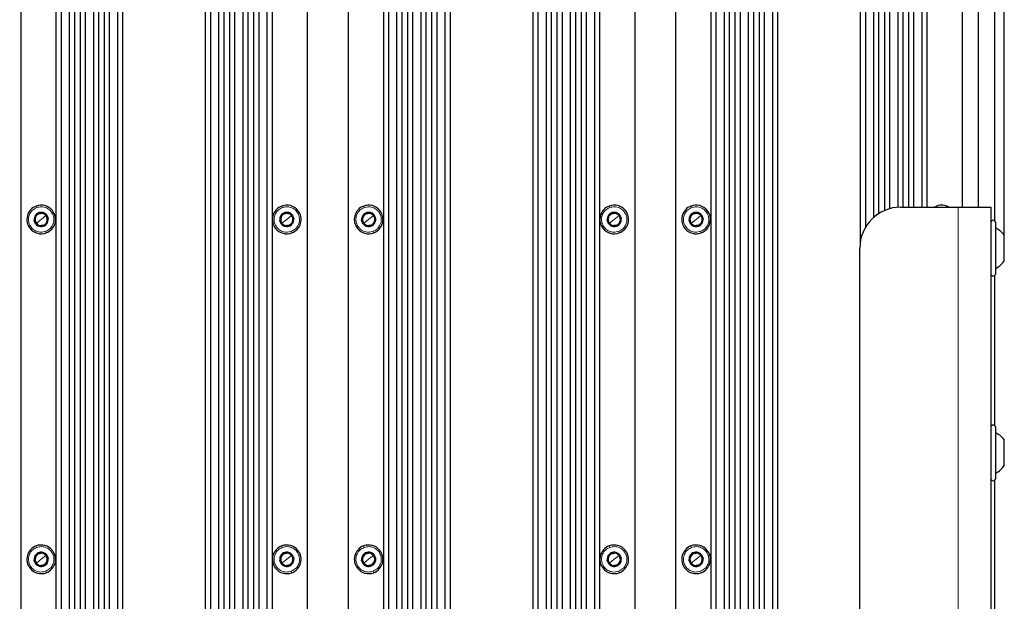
# Paper-space layout 'Blatt3' of a CAD drawing. Header units: millimetres. Extents: x 5 to 418, y 2 to 292.
# Tile 97 of 100: x 345 to 385, y 206 to 230. Entities that reach past the tile are written whole.
import ezdxf

# ---------------------------------------------------------------- set-up
doc = ezdxf.new("R2010")
doc.units = ezdxf.units.MM
doc.layers.add('SLD-0', color=7, linetype='Continuous')
doc.styles.add('SLDTEXTSTYLE0', font='TXT', dxfattribs={"width": 0.605})
doc.dimstyles.new('SLDDIMSTYLE0', dxfattribs={"dimtxt": 3.5, "dimasz": 3.302, "dimexe": 0, "dimexo": 0.0625, "dimgap": 0.875, "dimtad": 1, "dimdec": 0, "dimlfac": 6, "dimrnd": 1e-09, "dimzin": 12, "dimdsep": 46, "dimtxsty": 'SLDTEXTSTYLE0', "dimsah": 1, "dimcen": 0.09, "dimadec": 0, "dimazin": 3, "dimtfac": 1, "dimtofl": 0, "dimtmove": 0, "dimatfit": 3, "dimfxl": 1, "dimfrac": 2, "dimtolj": 1, "dimtzin": 12, "dimarcsym": 0})

# ---------------------------------------------------------------- blocks, each defined once
blk = doc.blocks.new('_D_23')
at = {"layer": 'SLD-0', "color": 7}
for p, q in [((303.059, 221.188), (303.059, 262.341)), ((384.826, 221.188), (384.826, 262.341)), ((384.826, 261.341), (303.059, 261.341))]:
    blk.add_line(p, q, dxfattribs=at)
for points in [[(303.059, 261.341), (306.361, 260.833), (306.361, 261.849)], [(384.826, 261.341), (381.524, 261.849), (381.524, 260.833)]]:
    blk.add_solid(points, dxfattribs=at)
at = {"layer": 'SLD-0', "color": 7, "insert": (339.932, 265.853), "char_height": 3.5, "attachment_point": 1, "style": 'SLDTEXTSTYLE0'}
blk.add_mtext('491', dxfattribs=at)

psp = doc.layouts.new('Blatt3')

# ---------------------------------------------------------------- linework, layer by layer
at = {"color": 7, "linetype": 'Continuous', "lineweight": 25}
for p, q in [((383.7756, 222.3413), (383.7756, 241.3413)), ((384.4423, 221.7825), (384.4423, 241.3413)), ((344.7756, 240.4246), (344.7756, 153.6746)), ((346.2082, 240.4246), (346.2082, 153.6465)), ((346.959, 240.4246), (346.959, 153.6746)), ((347.1916, 240.4246), (347.1916, 153.6746)), ((347.9423, 240.4246), (347.9423, 153.6746)), ((348.1749, 240.4246), (348.1749, 153.6746)), ((348.9256, 240.4246), (348.9256, 153.6746)), ((352.2923, 240.4246), (352.2923, 153.6746)), ((353.043, 240.4246), (353.043, 153.6746)), ((353.2756, 240.4246), (353.2756, 153.6746)), ((354.0263, 240.4246), (354.0263, 153.6746)), ((354.259, 240.4246), (354.259, 153.6746)), ((355.0097, 240.4246), (355.0097, 153.6465)), ((356.4423, 240.4246), (356.4423, 153.6746)), ((358.109, 240.4246), (358.109, 153.6746)), ((359.5416, 240.4246), (359.5416, 153.6465)), ((360.2923, 240.4246), (360.2923, 153.6746)), ((360.5249, 240.4246), (360.5249, 153.6746)), ((361.2756, 240.4246), (361.2756, 153.6746)), ((361.5082, 240.4246), (361.5082, 153.6746)), ((362.259, 240.4246), (362.259, 153.6746)), ((365.6256, 240.4246), (365.6256, 153.6746)), ((366.3763, 240.4246), (366.3763, 153.6746)), ((366.609, 240.4246), (366.609, 153.6746)), ((367.3597, 240.4246), (367.3597, 153.6746)), ((367.5923, 240.4246), (367.5923, 153.6746)), ((368.343, 240.4246), (368.343, 153.6465)), ((369.7756, 240.4246), (369.7756, 153.6746)), ((371.4423, 240.4246), (371.4423, 153.6746)), ((372.8749, 240.4246), (372.8749, 153.6465)), ((373.6256, 240.4246), (373.6256, 153.6746)), ((373.8582, 240.4246), (373.8582, 153.6746)), ((374.609, 240.4246), (374.609, 153.6746)), ((374.8416, 240.4246), (374.8416, 153.6746)), ((375.5923, 240.4246), (375.5923, 153.6746)), ((378.959, 240.4246), (378.959, 220.9097)), ((379.7097, 240.4246), (379.7097, 222.0778)), ((379.9423, 240.4246), (379.9423, 222.2021)), ((380.693, 240.4246), (380.693, 222.3413)), ((380.9256, 240.4246), (380.9256, 222.3413)), ((381.6763, 240.4246), (381.6763, 222.3413)), ((383.109, 240.4246), (383.109, 222.3413)), ((346.4169, 239.9246), (346.4169, 153.6746)), ((346.7503, 239.9246), (346.7503, 153.6746)), ((347.4003, 239.9246), (347.4003, 153.6746)), ((347.7336, 239.9246), (347.7336, 153.6746)), ((348.3836, 239.9246), (348.3836, 153.6746)), ((348.7169, 239.9246), (348.7169, 153.6746)), ((352.501, 239.9246), (352.501, 153.6746)), ((352.8343, 239.9246), (352.8343, 153.6746)), ((353.4843, 239.9246), (353.4843, 153.6746)), ((353.8176, 239.9246), (353.8176, 153.6746)), ((354.4676, 239.9246), (354.4676, 153.6746)), ((354.801, 239.9246), (354.801, 153.6746)), ((359.7503, 239.9246), (359.7503, 153.6746)), ((360.0836, 239.9246), (360.0836, 153.6746)), ((360.7336, 239.9246), (360.7336, 153.6746)), ((361.0669, 239.9246), (361.0669, 153.6746)), ((361.7169, 239.9246), (361.7169, 153.6746)), ((362.0503, 239.9246), (362.0503, 153.6746)), ((365.8343, 239.9246), (365.8343, 153.6746)), ((366.1676, 239.9246), (366.1676, 153.6746)), ((366.8176, 239.9246), (366.8176, 153.6746)), ((367.151, 239.9246), (367.151, 153.6746)), ((367.801, 239.9246), (367.801, 153.6746)), ((368.1343, 239.9246), (368.1343, 153.6746)), ((373.0836, 239.9246), (373.0836, 153.6746)), ((373.4169, 239.9246), (373.4169, 153.6746)), ((374.0669, 239.9246), (374.0669, 153.6746)), ((374.4003, 239.9246), (374.4003, 153.6746)), ((375.0503, 239.9246), (375.0503, 153.6746)), ((375.3836, 239.9246), (375.3836, 153.6746)), ((379.1676, 239.9246), (379.1676, 221.5115)), ((379.501, 239.9246), (379.501, 221.9197)), ((380.151, 239.9246), (380.151, 222.2771)), ((380.4843, 239.9246), (380.4843, 222.3366)), ((381.1343, 239.9246), (381.1343, 222.3413)), ((381.4676, 239.9246), (381.4676, 222.3413)), ((345.7131, 222.1105), (345.8037, 221.9981)), ((355.7131, 222.1105), (355.8037, 221.9981)), ((359.0465, 222.1105), (359.137, 221.9981)), ((369.0465, 222.1105), (369.137, 221.9981)), ((372.3798, 222.1105), (372.4703, 221.9981)), ((380.609, 222.3413), (382.9423, 222.3413)), ((381.9752, 222.3413), (382.068, 222.3864)), ((382.9423, 222.3413), (384.2756, 222.3413)), ((384.2756, 222.3413), (384.2756, 202.3413)), ((345.4142, 221.6845), (345.3237, 221.7969)), ((345.8037, 221.9981), (345.8942, 221.8857)), ((355.4142, 221.6845), (355.3237, 221.7969)), ((355.8037, 221.9981), (355.8942, 221.8857)), ((358.7476, 221.6845), (358.657, 221.7969)), ((359.137, 221.9981), (359.2275, 221.8857)), ((368.7476, 221.6845), (368.657, 221.7969)), ((369.137, 221.9981), (369.2275, 221.8857)), ((372.0809, 221.6845), (371.9904, 221.7969)), ((372.4703, 221.9981), (372.5609, 221.8857)), ((384.4756, 219.6413), (384.4756, 221.7079)), ((345.5048, 221.5721), (345.4142, 221.6845)), ((355.5048, 221.5721), (355.4142, 221.6845)), ((358.8381, 221.5721), (358.7476, 221.6845)), ((368.8381, 221.5721), (368.7476, 221.6845)), ((372.1714, 221.5721), (372.0809, 221.6845)), ((384.8256, 220.1613), (384.8256, 221.1879)), ((378.9423, 204.0079), (378.9423, 220.6746)), ((384.4423, 213.4491), (384.4423, 219.5667)), ((384.4756, 211.3079), (384.4756, 213.3746)), ((384.8256, 211.8279), (384.8256, 212.8546)), ((384.4423, 205.1158), (384.4423, 211.2334)), ((345.7131, 208.2772), (345.8037, 208.1647)), ((345.8037, 208.1647), (345.8942, 208.0523)), ((355.7131, 208.2772), (355.8037, 208.1647)), ((355.8037, 208.1647), (355.8942, 208.0523)), ((359.0465, 208.2772), (359.137, 208.1647)), ((359.137, 208.1647), (359.2275, 208.0523)), ((369.0465, 208.2772), (369.137, 208.1647)), ((369.137, 208.1647), (369.2275, 208.0523)), ((372.3798, 208.2772), (372.4703, 208.1647)), ((372.4703, 208.1647), (372.5609, 208.0523)), ((345.4142, 207.8511), (345.3237, 207.9635)), ((345.5048, 207.7387), (345.4142, 207.8511)), ((355.4142, 207.8511), (355.3237, 207.9635)), ((355.5048, 207.7387), (355.4142, 207.8511)), ((358.7476, 207.8511), (358.657, 207.9635)), ((358.8381, 207.7387), (358.7476, 207.8511)), ((368.7476, 207.8511), (368.657, 207.9635)), ((368.8381, 207.7387), (368.7476, 207.8511)), ((372.0809, 207.8511), (371.9904, 207.9635)), ((372.1714, 207.7387), (372.0809, 207.8511))]:
    psp.add_line(p, q, dxfattribs=at)
at = {"color": 7, "linetype": 'Continuous', "lineweight": 18}
for p, q in [((345.4014, 222.3864), (345.4251, 222.3241)), ((355.4014, 222.3864), (355.4251, 222.3241)), ((358.7347, 222.3864), (358.7584, 222.3241)), ((368.7347, 222.3864), (368.7584, 222.3241)), ((372.068, 222.3864), (372.0918, 222.3241)), ((382.068, 222.3864), (382.0852, 222.3413)), ((382.9423, 222.3413), (382.9423, 202.3413)), ((345.609, 221.8413), (345.4142, 221.6845)), ((345.609, 221.8413), (345.8037, 221.9981)), ((345.8037, 221.9981), (345.8348, 222.0232)), ((355.609, 221.8413), (355.4142, 221.6845)), ((355.609, 221.8413), (355.8037, 221.9981)), ((355.8037, 221.9981), (355.8348, 222.0232)), ((358.9423, 221.8413), (358.7476, 221.6845)), ((358.9423, 221.8413), (359.137, 221.9981)), ((359.137, 221.9981), (359.1681, 222.0232)), ((368.9423, 221.8413), (368.7476, 221.6845)), ((368.9423, 221.8413), (369.137, 221.9981)), ((369.137, 221.9981), (369.1681, 222.0232)), ((372.2756, 221.8413), (372.0809, 221.6845)), ((372.2756, 221.8413), (372.4703, 221.9981)), ((372.4703, 221.9981), (372.5015, 222.0232)), ((345.4142, 221.6845), (345.3831, 221.6594)), ((345.8165, 221.2961), (345.7928, 221.3584)), ((355.4142, 221.6845), (355.3831, 221.6594)), ((355.8165, 221.2961), (355.7928, 221.3584)), ((358.7476, 221.6845), (358.7164, 221.6594)), ((359.1499, 221.2961), (359.1261, 221.3584)), ((368.7476, 221.6845), (368.7164, 221.6594)), ((369.1499, 221.2961), (369.1261, 221.3584)), ((372.0809, 221.6845), (372.0498, 221.6594)), ((372.4832, 221.2961), (372.4595, 221.3584)), ((345.4014, 208.5531), (345.4251, 208.4908)), ((355.4014, 208.5531), (355.4251, 208.4908)), ((358.7347, 208.5531), (358.7584, 208.4908)), ((368.7347, 208.5531), (368.7584, 208.4908)), ((372.068, 208.5531), (372.0918, 208.4908)), ((345.609, 208.0079), (345.8037, 208.1647)), ((345.8037, 208.1647), (345.8348, 208.1898)), ((355.609, 208.0079), (355.8037, 208.1647)), ((355.8037, 208.1647), (355.8348, 208.1898)), ((358.9423, 208.0079), (359.137, 208.1647)), ((359.137, 208.1647), (359.1681, 208.1898)), ((368.9423, 208.0079), (369.137, 208.1647)), ((369.137, 208.1647), (369.1681, 208.1898)), ((372.2756, 208.0079), (372.4703, 208.1647)), ((372.4703, 208.1647), (372.5015, 208.1898)), ((345.4142, 207.8511), (345.3831, 207.826)), ((345.609, 208.0079), (345.4142, 207.8511)), ((355.4142, 207.8511), (355.3831, 207.826)), ((355.609, 208.0079), (355.4142, 207.8511)), ((358.7476, 207.8511), (358.7164, 207.826)), ((358.9423, 208.0079), (358.7476, 207.8511)), ((368.7476, 207.8511), (368.7164, 207.826)), ((368.9423, 208.0079), (368.7476, 207.8511)), ((372.0809, 207.8511), (372.0498, 207.826)), ((372.2756, 208.0079), (372.0809, 207.8511)), ((345.8165, 207.4628), (345.7928, 207.5251)), ((355.8165, 207.4628), (355.7928, 207.5251)), ((359.1499, 207.4628), (359.1261, 207.5251)), ((369.1499, 207.4628), (369.1261, 207.5251)), ((372.4832, 207.4628), (372.4595, 207.5251))]:
    psp.add_line(p, q, dxfattribs=at)
at = {"color": 7, "linetype": 'Continuous', "lineweight": 25}
for centre, radius, start, end in [((345.609, 221.8413), 0.5833, 110.84512, 218.84512), ((345.609, 221.8413), 0.29, 38.84512, 218.84512), ((345.609, 221.8413), 0.5833, 38.84512, 110.84512), ((345.609, 221.8413), 0.5833, 290.84512, 38.84512), ((355.609, 221.8413), 0.5833, 110.84512, 218.84512), ((355.609, 221.8413), 0.29, 38.84512, 218.84512), ((355.609, 221.8413), 0.5833, 38.84512, 110.84512), ((355.609, 221.8413), 0.5833, 290.84512, 38.84512), ((358.9423, 221.8413), 0.5833, 110.84512, 218.84512), ((358.9423, 221.8413), 0.29, 38.84512, 218.84512), ((358.9423, 221.8413), 0.5833, 38.84512, 110.84512), ((358.9423, 221.8413), 0.5833, 290.84512, 38.84512), ((368.9423, 221.8413), 0.5833, 110.84512, 218.84512), ((368.9423, 221.8413), 0.29, 38.84512, 218.84512), ((368.9423, 221.8413), 0.5833, 38.84512, 110.84512), ((368.9423, 221.8413), 0.5833, 290.84512, 38.84512), ((372.2756, 221.8413), 0.5833, 110.84512, 218.84512), ((372.2756, 221.8413), 0.29, 38.84512, 218.84512), ((372.2756, 221.8413), 0.5833, 38.84512, 110.84512), ((372.2756, 221.8413), 0.5833, 290.84512, 38.84512), ((380.609, 220.6746), 1.6667, 90, 180), ((382.2756, 221.8413), 0.5833, 58.99728, 110.84512), ((345.609, 221.8413), 0.25, 158.84512, 218.84512), ((345.609, 221.8413), 0.25, 98.84512, 158.84512), ((345.609, 221.8413), 0.29, 218.84512, 38.84512), ((345.609, 221.8413), 0.25, 38.84512, 98.84512), ((345.609, 221.8413), 0.25, 278.84512, 338.84512), ((345.609, 221.8413), 0.25, 338.84512, 38.84512), ((355.609, 221.8413), 0.25, 158.84512, 218.84512), ((355.609, 221.8413), 0.25, 98.84512, 158.84512), ((355.609, 221.8413), 0.29, 218.84512, 38.84512), ((355.609, 221.8413), 0.25, 38.84512, 98.84512), ((355.609, 221.8413), 0.25, 278.84512, 338.84512), ((355.609, 221.8413), 0.25, 338.84512, 38.84512), ((358.9423, 221.8413), 0.25, 158.84512, 218.84512), ((358.9423, 221.8413), 0.25, 98.84512, 158.84512), ((358.9423, 221.8413), 0.29, 218.84512, 38.84512), ((358.9423, 221.8413), 0.25, 38.84512, 98.84512), ((358.9423, 221.8413), 0.25, 278.84512, 338.84512), ((358.9423, 221.8413), 0.25, 338.84512, 38.84512), ((368.9423, 221.8413), 0.25, 158.84512, 218.84512), ((368.9423, 221.8413), 0.25, 98.84512, 158.84512), ((368.9423, 221.8413), 0.29, 218.84512, 38.84512), ((368.9423, 221.8413), 0.25, 38.84512, 98.84512), ((368.9423, 221.8413), 0.25, 278.84512, 338.84512), ((368.9423, 221.8413), 0.25, 338.84512, 38.84512), ((372.2756, 221.8413), 0.25, 158.84512, 218.84512), ((372.2756, 221.8413), 0.25, 98.84512, 158.84512), ((372.2756, 221.8413), 0.29, 218.84512, 38.84512), ((372.2756, 221.8413), 0.25, 38.84512, 98.84512), ((372.2756, 221.8413), 0.25, 278.84512, 338.84512), ((372.2756, 221.8413), 0.25, 338.84512, 38.84512), ((384.3756, 221.7079), 0.1, 0, 180), ((345.609, 221.8413), 0.5833, 218.84512, 290.84512), ((345.609, 221.8413), 0.25, 218.84512, 278.84512), ((355.609, 221.8413), 0.5833, 218.84512, 290.84512), ((355.609, 221.8413), 0.25, 218.84512, 278.84512), ((358.9423, 221.8413), 0.5833, 218.84512, 290.84512), ((358.9423, 221.8413), 0.25, 218.84512, 278.84512), ((368.9423, 221.8413), 0.5833, 218.84512, 290.84512), ((368.9423, 221.8413), 0.25, 218.84512, 278.84512), ((372.2756, 221.8413), 0.5833, 218.84512, 290.84512), ((372.2756, 221.8413), 0.25, 218.84512, 278.84512), ((384.3756, 219.6413), 0.1, 180, 0), ((384.3756, 213.3746), 0.1, 0, 180), ((384.3756, 211.3079), 0.1, 180, 0), ((345.609, 208.0079), 0.5833, 110.84512, 218.84512), ((345.609, 208.0079), 0.5833, 38.84512, 110.84512), ((355.609, 208.0079), 0.5833, 110.84512, 218.84512), ((355.609, 208.0079), 0.5833, 38.84512, 110.84512), ((358.9423, 208.0079), 0.5833, 110.84512, 218.84512), ((358.9423, 208.0079), 0.5833, 38.84512, 110.84512), ((368.9423, 208.0079), 0.5833, 110.84512, 218.84512), ((368.9423, 208.0079), 0.5833, 38.84512, 110.84512), ((372.2756, 208.0079), 0.5833, 110.84512, 218.84512), ((372.2756, 208.0079), 0.5833, 38.84512, 110.84512), ((345.609, 208.0079), 0.29, 38.84512, 218.84512), ((345.609, 208.0079), 0.25, 158.84512, 218.84512), ((345.609, 208.0079), 0.25, 98.84512, 158.84512), ((345.609, 208.0079), 0.29, 218.84512, 38.84512), ((345.609, 208.0079), 0.25, 38.84512, 98.84512), ((345.609, 208.0079), 0.25, 338.84512, 38.84512), ((345.609, 208.0079), 0.5833, 290.84512, 38.84512), ((355.609, 208.0079), 0.29, 38.84512, 218.84512), ((355.609, 208.0079), 0.25, 158.84512, 218.84512), ((355.609, 208.0079), 0.25, 98.84512, 158.84512), ((355.609, 208.0079), 0.29, 218.84512, 38.84512), ((355.609, 208.0079), 0.25, 38.84512, 98.84512), ((355.609, 208.0079), 0.25, 338.84512, 38.84512), ((355.609, 208.0079), 0.5833, 290.84512, 38.84512), ((358.9423, 208.0079), 0.29, 38.84512, 218.84512), ((358.9423, 208.0079), 0.25, 158.84512, 218.84512), ((358.9423, 208.0079), 0.25, 98.84512, 158.84512), ((358.9423, 208.0079), 0.29, 218.84512, 38.84512), ((358.9423, 208.0079), 0.25, 38.84512, 98.84512), ((358.9423, 208.0079), 0.25, 338.84512, 38.84512), ((358.9423, 208.0079), 0.5833, 290.84512, 38.84512), ((368.9423, 208.0079), 0.29, 38.84512, 218.84512), ((368.9423, 208.0079), 0.25, 158.84512, 218.84512), ((368.9423, 208.0079), 0.25, 98.84512, 158.84512), ((368.9423, 208.0079), 0.29, 218.84512, 38.84512), ((368.9423, 208.0079), 0.25, 38.84512, 98.84512), ((368.9423, 208.0079), 0.25, 338.84512, 38.84512), ((368.9423, 208.0079), 0.5833, 290.84512, 38.84512), ((372.2756, 208.0079), 0.29, 38.84512, 218.84512), ((372.2756, 208.0079), 0.25, 158.84512, 218.84512), ((372.2756, 208.0079), 0.25, 98.84512, 158.84512), ((372.2756, 208.0079), 0.29, 218.84512, 38.84512), ((372.2756, 208.0079), 0.25, 38.84512, 98.84512), ((372.2756, 208.0079), 0.25, 338.84512, 38.84512), ((372.2756, 208.0079), 0.5833, 290.84512, 38.84512), ((345.609, 208.0079), 0.25, 218.84512, 278.84512), ((345.609, 208.0079), 0.25, 278.84512, 338.84512), ((355.609, 208.0079), 0.25, 218.84512, 278.84512), ((355.609, 208.0079), 0.25, 278.84512, 338.84512), ((358.9423, 208.0079), 0.25, 218.84512, 278.84512), ((358.9423, 208.0079), 0.25, 278.84512, 338.84512), ((368.9423, 208.0079), 0.25, 218.84512, 278.84512), ((368.9423, 208.0079), 0.25, 278.84512, 338.84512), ((372.2756, 208.0079), 0.25, 218.84512, 278.84512), ((372.2756, 208.0079), 0.25, 278.84512, 338.84512), ((345.609, 208.0079), 0.5833, 218.84512, 290.84512), ((355.609, 208.0079), 0.5833, 218.84512, 290.84512), ((358.9423, 208.0079), 0.5833, 218.84512, 290.84512), ((368.9423, 208.0079), 0.5833, 218.84512, 290.84512), ((372.2756, 208.0079), 0.5833, 218.84512, 290.84512)]:
    psp.add_arc(centre, radius, start, end, dxfattribs=at)
at = {"color": 7, "linetype": 'Continuous', "lineweight": 18}
for points in [[(345.7928, 221.3584), (345.7268, 221.3416), (345.5949, 221.308), (345.3917, 221.3585), (345.2235, 221.4772), (345.1135, 221.6526), (345.079, 221.8568), (345.1256, 222.0573), (345.2438, 222.2302), (345.3647, 222.2928), (345.4251, 222.3241)], [(345.4251, 222.3241), (345.4911, 222.3409), (345.623, 222.3745), (345.8262, 222.3241), (345.9944, 222.2054), (346.1044, 222.0299), (346.1389, 221.8257), (346.0923, 221.6252), (345.9741, 221.4524), (345.8532, 221.3897), (345.7928, 221.3584)], [(355.7928, 221.3584), (355.7268, 221.3416), (355.5949, 221.308), (355.3917, 221.3585), (355.2235, 221.4772), (355.1135, 221.6526), (355.079, 221.8568), (355.1256, 222.0573), (355.2438, 222.2302), (355.3647, 222.2928), (355.4251, 222.3241)], [(355.4251, 222.3241), (355.4911, 222.3409), (355.623, 222.3745), (355.8262, 222.3241), (355.9944, 222.2054), (356.1044, 222.0299), (356.1389, 221.8257), (356.0923, 221.6252), (355.9741, 221.4524), (355.8532, 221.3897), (355.7928, 221.3584)], [(359.1261, 221.3584), (359.0602, 221.3416), (358.9283, 221.308), (358.725, 221.3585), (358.5569, 221.4772), (358.4469, 221.6526), (358.4123, 221.8568), (358.4589, 222.0573), (358.5771, 222.2302), (358.698, 222.2928), (358.7584, 222.3241)], [(358.7584, 222.3241), (358.8244, 222.3409), (358.9563, 222.3745), (359.1596, 222.3241), (359.3277, 222.2054), (359.4377, 222.0299), (359.4723, 221.8257), (359.4256, 221.6252), (359.3074, 221.4524), (359.1866, 221.3897), (359.1261, 221.3584)], [(369.1261, 221.3584), (369.0602, 221.3416), (368.9283, 221.308), (368.725, 221.3585), (368.5569, 221.4772), (368.4469, 221.6526), (368.4123, 221.8568), (368.4589, 222.0573), (368.5771, 222.2302), (368.698, 222.2928), (368.7584, 222.3241)], [(368.7584, 222.3241), (368.8244, 222.3409), (368.9563, 222.3745), (369.1596, 222.3241), (369.3277, 222.2054), (369.4377, 222.0299), (369.4723, 221.8257), (369.4256, 221.6252), (369.3074, 221.4524), (369.1866, 221.3897), (369.1261, 221.3584)], [(372.4595, 221.3584), (372.3935, 221.3416), (372.2616, 221.308), (372.0583, 221.3585), (371.8902, 221.4772), (371.7802, 221.6526), (371.7456, 221.8568), (371.7923, 222.0573), (371.9105, 222.2302), (372.0313, 222.2928), (372.0918, 222.3241)], [(372.0918, 222.3241), (372.1577, 222.3409), (372.2896, 222.3745), (372.4929, 222.3241), (372.6611, 222.2054), (372.771, 222.0299), (372.8056, 221.8257), (372.759, 221.6252), (372.6408, 221.4524), (372.5199, 221.3897), (372.4595, 221.3584)], [(345.7928, 207.5251), (345.7268, 207.5083), (345.5949, 207.4747), (345.3917, 207.5251), (345.2235, 207.6439), (345.1135, 207.8193), (345.079, 208.0235), (345.1256, 208.224), (345.2438, 208.3968), (345.3647, 208.4595), (345.4251, 208.4908)], [(345.4251, 208.4908), (345.4911, 208.5076), (345.623, 208.5412), (345.8262, 208.4907), (345.9944, 208.372), (346.1044, 208.1966), (346.1389, 207.9924), (346.0923, 207.7919), (345.9741, 207.6191), (345.8532, 207.5564), (345.7928, 207.5251)], [(355.7928, 207.5251), (355.7268, 207.5083), (355.5949, 207.4747), (355.3917, 207.5251), (355.2235, 207.6439), (355.1135, 207.8193), (355.079, 208.0235), (355.1256, 208.224), (355.2438, 208.3968), (355.3647, 208.4595), (355.4251, 208.4908)], [(355.4251, 208.4908), (355.4911, 208.5076), (355.623, 208.5412), (355.8262, 208.4907), (355.9944, 208.372), (356.1044, 208.1966), (356.1389, 207.9924), (356.0923, 207.7919), (355.9741, 207.6191), (355.8532, 207.5564), (355.7928, 207.5251)], [(359.1261, 207.5251), (359.0602, 207.5083), (358.9283, 207.4747), (358.725, 207.5251), (358.5569, 207.6439), (358.4469, 207.8193), (358.4123, 208.0235), (358.4589, 208.224), (358.5771, 208.3968), (358.698, 208.4595), (358.7584, 208.4908)], [(358.7584, 208.4908), (358.8244, 208.5076), (358.9563, 208.5412), (359.1596, 208.4907), (359.3277, 208.372), (359.4377, 208.1966), (359.4723, 207.9924), (359.4256, 207.7919), (359.3074, 207.6191), (359.1866, 207.5564), (359.1261, 207.5251)], [(369.1261, 207.5251), (369.0602, 207.5083), (368.9283, 207.4747), (368.725, 207.5251), (368.5569, 207.6439), (368.4469, 207.8193), (368.4123, 208.0235), (368.4589, 208.224), (368.5771, 208.3968), (368.698, 208.4595), (368.7584, 208.4908)], [(368.7584, 208.4908), (368.8244, 208.5076), (368.9563, 208.5412), (369.1596, 208.4907), (369.3277, 208.372), (369.4377, 208.1966), (369.4723, 207.9924), (369.4256, 207.7919), (369.3074, 207.6191), (369.1866, 207.5564), (369.1261, 207.5251)], [(372.4595, 207.5251), (372.3935, 207.5083), (372.2616, 207.4747), (372.0583, 207.5251), (371.8902, 207.6439), (371.7802, 207.8193), (371.7456, 208.0235), (371.7923, 208.224), (371.9105, 208.3968), (372.0313, 208.4595), (372.0918, 208.4908)], [(372.0918, 208.4908), (372.1577, 208.5076), (372.2896, 208.5412), (372.4929, 208.4907), (372.6611, 208.372), (372.771, 208.1966), (372.8056, 207.9924), (372.759, 207.7919), (372.6408, 207.6191), (372.5199, 207.5564), (372.4595, 207.5251)]]:
    psp.add_open_spline(points, degree=3, dxfattribs=at)
at = {"color": 7, "linetype": 'Continuous', "lineweight": 25}
for points, knots in [([(345.4279, 222.0661), (345.4755, 222.0735), (345.5706, 222.0883), (345.6656, 222.1031), (345.7131, 222.1105)], [0, 0, 0, 0, 0.50043007, 1, 1, 1, 1]), ([(355.4279, 222.0661), (355.4755, 222.0735), (355.5706, 222.0883), (355.6656, 222.1031), (355.7131, 222.1105)], [0, 0, 0, 0, 0.5004301, 1, 1, 1, 1]), ([(358.7612, 222.0661), (358.8088, 222.0735), (358.9039, 222.0883), (358.999, 222.1031), (359.0465, 222.1105)], [0, 0, 0, 0, 0.5004301, 1, 1, 1, 1]), ([(368.7612, 222.0661), (368.8088, 222.0735), (368.9039, 222.0883), (368.999, 222.1031), (369.0465, 222.1105)], [0, 0, 0, 0, 0.5004301, 1, 1, 1, 1]), ([(372.0946, 222.0661), (372.1421, 222.0735), (372.2372, 222.0883), (372.3323, 222.1031), (372.3798, 222.1105)], [0, 0, 0, 0, 0.5004301, 1, 1, 1, 1]), ([(345.3237, 221.7969), (345.3411, 221.8418), (345.3758, 221.9315), (345.4105, 222.0213), (345.4279, 222.0661)], [0, 0, 0, 0, 0.5003625, 1, 1, 1, 1]), ([(345.8942, 221.8857), (345.8768, 221.8408), (345.8421, 221.751), (345.8074, 221.6613), (345.79, 221.6164)], [0, 0, 0, 0, 0.5003625, 1, 1, 1, 1]), ([(355.3237, 221.7969), (355.3411, 221.8418), (355.3758, 221.9315), (355.4105, 222.0213), (355.4279, 222.0661)], [0, 0, 0, 0, 0.5003625, 1, 1, 1, 1]), ([(355.8942, 221.8857), (355.8768, 221.8408), (355.8421, 221.751), (355.8074, 221.6613), (355.79, 221.6164)], [0, 0, 0, 0, 0.5003625, 1, 1, 1, 1]), ([(358.657, 221.7969), (358.6744, 221.8418), (358.7091, 221.9315), (358.7439, 222.0213), (358.7612, 222.0661)], [0, 0, 0, 0, 0.5003625, 1, 1, 1, 1]), ([(359.2275, 221.8857), (359.2102, 221.8408), (359.1754, 221.751), (359.1407, 221.6613), (359.1233, 221.6164)], [0, 0, 0, 0, 0.5003625, 1, 1, 1, 1]), ([(368.657, 221.7969), (368.6744, 221.8418), (368.7091, 221.9315), (368.7439, 222.0213), (368.7612, 222.0661)], [0, 0, 0, 0, 0.5003625, 1, 1, 1, 1]), ([(369.2275, 221.8857), (369.2102, 221.8408), (369.1754, 221.751), (369.1407, 221.6613), (369.1233, 221.6164)], [0, 0, 0, 0, 0.5003625, 1, 1, 1, 1]), ([(371.9904, 221.7969), (372.0077, 221.8418), (372.0425, 221.9315), (372.0772, 222.0213), (372.0946, 222.0661)], [0, 0, 0, 0, 0.5003625, 1, 1, 1, 1]), ([(372.5609, 221.8857), (372.5435, 221.8408), (372.5088, 221.751), (372.474, 221.6613), (372.4567, 221.6164)], [0, 0, 0, 0, 0.5003625, 1, 1, 1, 1]), ([(345.79, 221.6164), (345.7424, 221.609), (345.6473, 221.5942), (345.5523, 221.5794), (345.5048, 221.5721)], [0, 0, 0, 0, 0.5004301, 1, 1, 1, 1]), ([(355.79, 221.6164), (355.7424, 221.609), (355.6473, 221.5942), (355.5523, 221.5794), (355.5048, 221.5721)], [0, 0, 0, 0, 0.50043007, 1, 1, 1, 1]), ([(359.1233, 221.6164), (359.0758, 221.609), (358.9807, 221.5942), (358.8856, 221.5794), (358.8381, 221.5721)], [0, 0, 0, 0, 0.50043007, 1, 1, 1, 1]), ([(369.1233, 221.6164), (369.0758, 221.609), (368.9807, 221.5942), (368.8856, 221.5794), (368.8381, 221.5721)], [0, 0, 0, 0, 0.50043007, 1, 1, 1, 1]), ([(372.4567, 221.6164), (372.4091, 221.609), (372.314, 221.5942), (372.2189, 221.5794), (372.1714, 221.5721)], [0, 0, 0, 0, 0.50043007, 1, 1, 1, 1]), ([(345.3237, 207.9635), (345.3411, 208.0084), (345.3758, 208.0982), (345.4105, 208.1879), (345.4279, 208.2328)], [0, 0, 0, 0, 0.5003625, 1, 1, 1, 1]), ([(345.4279, 208.2328), (345.4755, 208.2402), (345.5706, 208.255), (345.6656, 208.2698), (345.7131, 208.2772)], [0, 0, 0, 0, 0.50043007, 1, 1, 1, 1]), ([(355.3237, 207.9635), (355.3411, 208.0084), (355.3758, 208.0982), (355.4105, 208.1879), (355.4279, 208.2328)], [0, 0, 0, 0, 0.5003625, 1, 1, 1, 1]), ([(355.4279, 208.2328), (355.4755, 208.2402), (355.5706, 208.255), (355.6656, 208.2698), (355.7131, 208.2772)], [0, 0, 0, 0, 0.5004301, 1, 1, 1, 1]), ([(358.657, 207.9635), (358.6744, 208.0084), (358.7091, 208.0982), (358.7439, 208.1879), (358.7612, 208.2328)], [0, 0, 0, 0, 0.5003625, 1, 1, 1, 1]), ([(358.7612, 208.2328), (358.8088, 208.2402), (358.9039, 208.255), (358.999, 208.2698), (359.0465, 208.2772)], [0, 0, 0, 0, 0.5004301, 1, 1, 1, 1]), ([(368.657, 207.9635), (368.6744, 208.0084), (368.7091, 208.0982), (368.7439, 208.1879), (368.7612, 208.2328)], [0, 0, 0, 0, 0.5003625, 1, 1, 1, 1]), ([(368.7612, 208.2328), (368.8088, 208.2402), (368.9039, 208.255), (368.999, 208.2698), (369.0465, 208.2772)], [0, 0, 0, 0, 0.5004301, 1, 1, 1, 1]), ([(371.9904, 207.9635), (372.0077, 208.0084), (372.0425, 208.0982), (372.0772, 208.1879), (372.0946, 208.2328)], [0, 0, 0, 0, 0.5003625, 1, 1, 1, 1]), ([(372.0946, 208.2328), (372.1421, 208.2402), (372.2372, 208.255), (372.3323, 208.2698), (372.3798, 208.2772)], [0, 0, 0, 0, 0.5004301, 1, 1, 1, 1]), ([(345.79, 207.7831), (345.7424, 207.7757), (345.6473, 207.7609), (345.5523, 207.7461), (345.5048, 207.7387)], [0, 0, 0, 0, 0.5004301, 1, 1, 1, 1]), ([(345.8942, 208.0523), (345.8768, 208.0074), (345.8421, 207.9177), (345.8074, 207.8279), (345.79, 207.7831)], [0, 0, 0, 0, 0.5003625, 1, 1, 1, 1]), ([(355.79, 207.7831), (355.7424, 207.7757), (355.6473, 207.7609), (355.5523, 207.7461), (355.5048, 207.7387)], [0, 0, 0, 0, 0.50043007, 1, 1, 1, 1]), ([(355.8942, 208.0523), (355.8768, 208.0074), (355.8421, 207.9177), (355.8074, 207.8279), (355.79, 207.7831)], [0, 0, 0, 0, 0.5003625, 1, 1, 1, 1]), ([(359.1233, 207.7831), (359.0758, 207.7757), (358.9807, 207.7609), (358.8856, 207.7461), (358.8381, 207.7387)], [0, 0, 0, 0, 0.50043007, 1, 1, 1, 1]), ([(359.2275, 208.0523), (359.2102, 208.0074), (359.1754, 207.9177), (359.1407, 207.8279), (359.1233, 207.7831)], [0, 0, 0, 0, 0.5003625, 1, 1, 1, 1]), ([(369.1233, 207.7831), (369.0758, 207.7757), (368.9807, 207.7609), (368.8856, 207.7461), (368.8381, 207.7387)], [0, 0, 0, 0, 0.50043007, 1, 1, 1, 1]), ([(369.2275, 208.0523), (369.2102, 208.0074), (369.1754, 207.9177), (369.1407, 207.8279), (369.1233, 207.7831)], [0, 0, 0, 0, 0.5003625, 1, 1, 1, 1]), ([(372.4567, 207.7831), (372.4091, 207.7757), (372.314, 207.7609), (372.2189, 207.7461), (372.1714, 207.7387)], [0, 0, 0, 0, 0.50043007, 1, 1, 1, 1]), ([(372.5609, 208.0523), (372.5435, 208.0074), (372.5088, 207.9177), (372.474, 207.8279), (372.4567, 207.7831)], [0, 0, 0, 0, 0.5003625, 1, 1, 1, 1])]:
    psp.add_open_spline(points, degree=3, knots=knots, dxfattribs=at)
for points in [[(384.4756, 221.5079), (384.5433, 221.4649), (384.6788, 221.3787), (384.7767, 221.2515), (384.8256, 221.1879)], [(384.4756, 219.8413), (384.5433, 219.8843), (384.6788, 219.9705), (384.7767, 220.0977), (384.8256, 220.1613)], [(384.4756, 213.1746), (384.5433, 213.1315), (384.6788, 213.0454), (384.7767, 212.9182), (384.8256, 212.8546)], [(384.4756, 211.5079), (384.5433, 211.551), (384.6788, 211.6372), (384.7767, 211.7643), (384.8256, 211.8279)]]:
    psp.add_open_spline(points, degree=3, dxfattribs=at)

# ---------------------------------------------------------------- dimensions: what is measured, and where the dimension line sits
at = {"layer": 'SLD-0', "color": 7}
dim = psp.add_linear_dim(base=(303.059, 261.3413), p1=(384.8256, 221.1879), p2=(303.059, 221.1879), dimstyle='SLDDIMSTYLE0', dxfattribs=at)
dim.commit()
dim.dimension.update_dxf_attribs({"geometry": '_D_23', "text_midpoint": (343.9423, 261.3413), "dimtype": 160})

doc.saveas('drawing.dxf')
